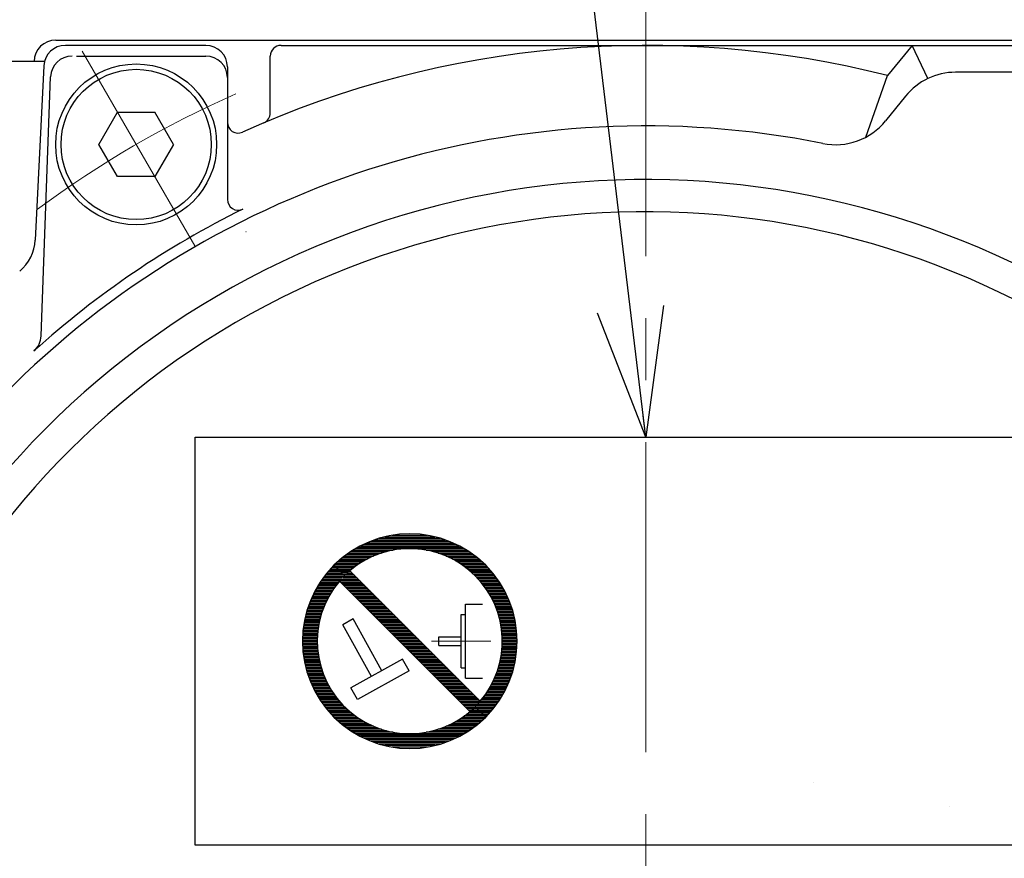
# Model space of a CAD drawing. Header units: millimetres. Extents: x 0 to 1071, y 0 to 742.
# Tile 66 of 130: x 168 to 214, y 534 to 573. Entities that reach past the tile are written whole.
import ezdxf

# ---------------------------------------------------------------- set-up
doc = ezdxf.new("R2010")
doc.units = ezdxf.units.MM
doc.header["$LTSCALE"] = 0.454724
doc.linetypes.add('CENTER', pattern=[50.8, 31.75, -6.35, 6.35, -6.35])
doc.linetypes.add('DOTSX', pattern=[6.35, 3.175, -3.175])
doc.layers.add('NoLayerName_001', color=7, linetype='Continuous')
doc.styles.get("Standard").update_dxf_attribs({"font": 'txt', "bigfont": 'extfont2'})
doc.dimstyles.get("Standard").update_dxf_attribs({"dimtxt": 2.5, "dimasz": 2.5, "dimexe": 1, "dimexo": 1, "dimtad": 1, "dimdec": 3, "dimzin": 0, "dimdsep": 46, "dimtxsty": 'Standard', "dimcen": 2.5, "dimadec": 3, "dimazin": 0, "dimtfac": 0.75, "dimtdec": 3, "dimtmove": 0, "dimatfit": 3, "dimfxl": 1, "dimarcsym": 0})

# ---------------------------------------------------------------- blocks, each defined once
blk = doc.blocks.new('*X10')
at = {"color": 7, "linetype": 'Continuous', "lineweight": 25}
for p, q in [((1.655, 8.276), (1.283, 8.276)), ((1.586, 8.345), (1.347, 8.345)), ((1.517, 8.414), (1.412, 8.414)), ((1.839, 7.862), (0.949, 7.862)), ((1.905, 7.931), (1, 7.931)), ((1.931, 8), (1.053, 8)), ((1.862, 8.069), (1.107, 8.069)), ((1.793, 8.138), (1.164, 8.138)), ((1.724, 8.207), (1.222, 8.207)), ((1.452, 7.379), (0.64, 7.379)), ((1.501, 7.448), (0.68, 7.448)), ((1.552, 7.517), (0.721, 7.517)), ((1.604, 7.586), (0.763, 7.586)), ((1.66, 7.655), (0.807, 7.655)), ((1.717, 7.724), (0.853, 7.724)), ((1.777, 7.793), (0.9, 7.793)), ((1.164, 6.897), (0.402, 6.897)), ((1.2, 6.966), (0.433, 6.966)), ((1.238, 7.034), (0.464, 7.034)), ((1.277, 7.103), (0.496, 7.103)), ((1.318, 7.172), (0.53, 7.172)), ((1.361, 7.241), (0.566, 7.241)), ((1.406, 7.31), (0.602, 7.31)), ((0.979, 6.483), (0.247, 6.483)), ((1.006, 6.552), (0.27, 6.552)), ((1.035, 6.621), (0.294, 6.621)), ((1.065, 6.69), (0.319, 6.69)), ((1.096, 6.759), (0.346, 6.759)), ((1.129, 6.828), (0.374, 6.828)), ((0.824, 6), (0.115, 6)), ((0.842, 6.069), (0.131, 6.069)), ((0.862, 6.138), (0.148, 6.138)), ((0.883, 6.207), (0.165, 6.207)), ((0.905, 6.276), (0.184, 6.276)), ((0.928, 6.345), (0.204, 6.345)), ((0.953, 6.414), (0.225, 6.414)), ((0.73, 5.517), (0.034, 5.517)), ((0.74, 5.586), (0.043, 5.586)), ((0.751, 5.655), (0.053, 5.655)), ((0.763, 5.724), (0.063, 5.724)), ((0.777, 5.793), (0.075, 5.793)), ((0.791, 5.862), (0.087, 5.862)), ((0.807, 5.931), (0.101, 5.931)), ((0.693, 5.103), (0.003, 5.103)), ((0.696, 5.172), (0.006, 5.172)), ((0.701, 5.241), (0.01, 5.241)), ((0.706, 5.31), (0.014, 5.31)), ((0.713, 5.379), (0.02, 5.379)), ((0.721, 5.448), (0.027, 5.448)), ((0.69, 4.966), (0, 4.966)), ((0.69, 4.897), (0, 4.897)), ((0.691, 5.034), (0.001, 5.034)), ((0.691, 4.828), (0.001, 4.828)), ((0.693, 4.759), (0.003, 4.759)), ((0.696, 4.69), (0.006, 4.69)), ((0.701, 4.621), (0.01, 4.621)), ((0.706, 4.552), (0.014, 4.552)), ((0.713, 4.483), (0.02, 4.483)), ((0.721, 4.414), (0.027, 4.414)), ((0.73, 4.345), (0.034, 4.345)), ((0.74, 4.276), (0.043, 4.276)), ((0.751, 4.207), (0.053, 4.207)), ((0.763, 4.138), (0.063, 4.138)), ((0.777, 4.069), (0.075, 4.069)), ((0.791, 4), (0.087, 4)), ((0.807, 3.931), (0.101, 3.931)), ((0.824, 3.862), (0.115, 3.862)), ((0.842, 3.793), (0.131, 3.793)), ((0.862, 3.724), (0.148, 3.724)), ((0.883, 3.655), (0.165, 3.655)), ((0.905, 3.586), (0.184, 3.586)), ((0.928, 3.517), (0.204, 3.517)), ((0.953, 3.448), (0.225, 3.448)), ((0.979, 3.379), (0.247, 3.379)), ((1.006, 3.31), (0.27, 3.31)), ((1.035, 3.241), (0.294, 3.241)), ((1.065, 3.172), (0.319, 3.172)), ((1.096, 3.103), (0.346, 3.103)), ((1.129, 3.034), (0.374, 3.034)), ((1.164, 2.966), (0.402, 2.966)), ((1.2, 2.897), (0.433, 2.897)), ((1.238, 2.828), (0.464, 2.828)), ((1.277, 2.759), (0.496, 2.759)), ((1.318, 2.69), (0.53, 2.69)), ((1.361, 2.621), (0.566, 2.621)), ((1.406, 2.552), (0.602, 2.552)), ((1.452, 2.483), (0.64, 2.483)), ((1.501, 2.414), (0.68, 2.414)), ((1.552, 2.345), (0.721, 2.345)), ((1.604, 2.276), (0.763, 2.276)), ((1.66, 2.207), (0.807, 2.207)), ((1.717, 2.138), (0.853, 2.138)), ((1.777, 2.069), (0.9, 2.069)), ((1.839, 2), (0.949, 2)), ((1.905, 1.931), (1, 1.931)), ((1.973, 1.862), (1.053, 1.862)), ((8.069, 1.862), (8.027, 1.862)), ((2.045, 1.793), (1.107, 1.793)), ((2.12, 1.724), (1.164, 1.724)), ((2.198, 1.655), (1.222, 1.655)), ((2.281, 1.586), (1.283, 1.586)), ((2.368, 1.517), (1.347, 1.517)), ((2.46, 1.448), (1.412, 1.448)), ((2.558, 1.379), (1.481, 1.379)), ((8.519, 1.379), (7.442, 1.379)), ((8.483, 1.448), (7.539, 1.448)), ((8.414, 1.517), (7.631, 1.517)), ((8.345, 1.586), (7.719, 1.586)), ((8.276, 1.655), (7.801, 1.655)), ((8.207, 1.724), (7.88, 1.724)), ((8.138, 1.793), (7.955, 1.793)), ((2.661, 1.31), (1.552, 1.31)), ((2.772, 1.241), (1.626, 1.241)), ((2.89, 1.172), (1.702, 1.172)), ((3.018, 1.103), (1.783, 1.103)), ((3.157, 1.034), (1.867, 1.034)), ((3.311, 0.966), (1.954, 0.966)), ((8.045, 0.966), (6.689, 0.966)), ((8.133, 1.034), (6.843, 1.034)), ((8.217, 1.103), (6.982, 1.103)), ((8.297, 1.172), (7.11, 1.172)), ((8.374, 1.241), (7.228, 1.241)), ((8.448, 1.31), (7.339, 1.31)), ((3.483, 0.897), (2.046, 0.897)), ((3.68, 0.828), (2.143, 0.828)), ((3.918, 0.759), (2.245, 0.759)), ((4.232, 0.69), (2.352, 0.69)), ((7.534, 0.621), (2.466, 0.621)), ((7.413, 0.552), (2.587, 0.552)), ((7.283, 0.483), (2.717, 0.483)), ((7.648, 0.69), (5.768, 0.69)), ((7.755, 0.759), (6.082, 0.759)), ((7.857, 0.828), (6.319, 0.828)), ((7.953, 0.897), (6.517, 0.897)), ((7.143, 0.414), (2.856, 0.414)), ((6.992, 0.345), (3.008, 0.345)), ((6.825, 0.276), (3.175, 0.276)), ((6.638, 0.207), (3.362, 0.207)), ((6.423, 0.138), (3.576, 0.138)), ((6.166, 0.069), (3.834, 0.069)), ((5.827, 0), (4.172, 0))]:
    blk.add_line(p, q, dxfattribs=at)
blk = doc.blocks.new('*X11')
at = {"color": 7, "linetype": 'Continuous', "lineweight": 25}
for p, q in [((2.096, 8.276), (4.943, 8.276)), ((2.353, 8.345), (4.686, 8.345)), ((2.692, 8.414), (4.347, 8.414)), ((1.106, 7.862), (5.932, 7.862)), ((1.236, 7.931), (5.802, 7.931)), ((1.376, 8), (5.663, 8)), ((1.528, 8.069), (5.511, 8.069)), ((1.695, 8.138), (5.344, 8.138)), ((1.881, 8.207), (5.157, 8.207)), ((0.386, 7.379), (1.676, 7.379)), ((0.474, 7.448), (1.83, 7.448)), ((0.566, 7.517), (2.002, 7.517)), ((0.662, 7.586), (2.2, 7.586)), ((0.764, 7.655), (2.438, 7.655)), ((0.871, 7.724), (2.751, 7.724)), ((0.985, 7.793), (6.053, 7.793)), ((4.287, 7.724), (6.167, 7.724)), ((4.601, 7.655), (6.274, 7.655)), ((4.839, 7.586), (6.376, 7.586)), ((5.037, 7.517), (6.473, 7.517)), ((5.209, 7.448), (6.565, 7.448)), ((5.362, 7.379), (6.652, 7.379)), ((0, 7.034), (1.077, 7.034)), ((0.037, 6.966), (0.98, 6.966)), ((0.071, 7.103), (1.181, 7.103)), ((0.105, 6.897), (0.888, 6.897)), ((0.145, 7.172), (1.291, 7.172)), ((0.222, 7.241), (1.409, 7.241)), ((0.302, 7.31), (1.537, 7.31)), ((5.501, 7.31), (6.736, 7.31)), ((5.629, 7.241), (6.817, 7.241)), ((5.748, 7.172), (6.894, 7.172)), ((5.858, 7.103), (6.968, 7.103)), ((5.961, 7.034), (7.039, 7.034)), ((6.059, 6.966), (7.107, 6.966)), ((6.151, 6.897), (7.172, 6.897)), ((0.174, 6.828), (0.801, 6.828)), ((0.243, 6.759), (0.718, 6.759)), ((0.312, 6.69), (0.639, 6.69)), ((0.381, 6.621), (0.564, 6.621)), ((0.45, 6.552), (0.493, 6.552)), ((6.238, 6.828), (7.236, 6.828)), ((6.321, 6.759), (7.297, 6.759)), ((6.399, 6.69), (7.355, 6.69)), ((6.474, 6.621), (7.412, 6.621)), ((6.546, 6.552), (7.467, 6.552)), ((6.614, 6.483), (7.519, 6.483)), ((6.68, 6.414), (7.57, 6.414)), ((6.742, 6.345), (7.619, 6.345)), ((6.802, 6.276), (7.666, 6.276)), ((6.86, 6.207), (7.712, 6.207)), ((6.915, 6.138), (7.756, 6.138)), ((6.968, 6.069), (7.798, 6.069)), ((7.018, 6), (7.839, 6)), ((7.067, 5.931), (7.879, 5.931)), ((7.113, 5.862), (7.917, 5.862)), ((7.158, 5.793), (7.953, 5.793)), ((7.201, 5.724), (7.989, 5.724)), ((7.242, 5.655), (8.023, 5.655)), ((7.282, 5.586), (8.055, 5.586)), ((7.319, 5.517), (8.087, 5.517)), ((7.355, 5.448), (8.117, 5.448)), ((7.39, 5.379), (8.146, 5.379)), ((7.423, 5.31), (8.173, 5.31)), ((7.455, 5.241), (8.2, 5.241)), ((7.485, 5.172), (8.225, 5.172)), ((7.513, 5.103), (8.249, 5.103)), ((7.541, 5.034), (8.272, 5.034)), ((7.567, 4.966), (8.294, 4.966)), ((7.591, 4.897), (8.315, 4.897)), ((7.614, 4.828), (8.335, 4.828)), ((7.636, 4.759), (8.354, 4.759)), ((7.657, 4.69), (8.371, 4.69)), ((7.677, 4.621), (8.388, 4.621)), ((7.695, 4.552), (8.404, 4.552)), ((7.712, 4.483), (8.418, 4.483)), ((7.728, 4.414), (8.432, 4.414)), ((7.743, 4.345), (8.444, 4.345)), ((7.756, 4.276), (8.456, 4.276)), ((7.768, 4.207), (8.467, 4.207)), ((7.78, 4.138), (8.476, 4.138)), ((7.79, 4.069), (8.485, 4.069)), ((7.798, 4), (8.492, 4)), ((7.806, 3.931), (8.499, 3.931)), ((7.813, 3.862), (8.505, 3.862)), ((7.818, 3.793), (8.51, 3.793)), ((7.823, 3.724), (8.513, 3.724)), ((7.823, 3.241), (8.513, 3.241)), ((7.826, 3.655), (8.516, 3.655)), ((7.826, 3.31), (8.516, 3.31)), ((7.828, 3.586), (8.518, 3.586)), ((7.828, 3.379), (8.518, 3.379)), ((7.829, 3.517), (8.519, 3.517)), ((7.829, 3.448), (8.519, 3.448)), ((7.768, 2.759), (8.467, 2.759)), ((7.78, 2.828), (8.476, 2.828)), ((7.79, 2.897), (8.485, 2.897)), ((7.798, 2.966), (8.492, 2.966)), ((7.806, 3.034), (8.499, 3.034)), ((7.813, 3.103), (8.505, 3.103)), ((7.818, 3.172), (8.51, 3.172)), ((7.677, 2.345), (8.388, 2.345)), ((7.695, 2.414), (8.404, 2.414)), ((7.712, 2.483), (8.418, 2.483)), ((7.728, 2.552), (8.432, 2.552)), ((7.743, 2.621), (8.444, 2.621)), ((7.756, 2.69), (8.456, 2.69)), ((7.513, 1.862), (8.249, 1.862)), ((7.541, 1.931), (8.272, 1.931)), ((7.567, 2), (8.294, 2)), ((7.591, 2.069), (8.315, 2.069)), ((7.614, 2.138), (8.335, 2.138)), ((7.636, 2.207), (8.354, 2.207)), ((7.657, 2.276), (8.371, 2.276)), ((7.282, 1.379), (8.055, 1.379)), ((7.319, 1.448), (8.087, 1.448)), ((7.355, 1.517), (8.117, 1.517)), ((7.39, 1.586), (8.146, 1.586)), ((7.423, 1.655), (8.173, 1.655)), ((7.455, 1.724), (8.2, 1.724)), ((7.485, 1.793), (8.225, 1.793)), ((7.018, 0.966), (7.839, 0.966)), ((7.067, 1.034), (7.879, 1.034)), ((7.113, 1.103), (7.917, 1.103)), ((7.158, 1.172), (7.953, 1.172)), ((7.201, 1.241), (7.989, 1.241)), ((7.242, 1.31), (8.023, 1.31)), ((6.614, 0.483), (7.519, 0.483)), ((6.68, 0.552), (7.57, 0.552)), ((6.742, 0.621), (7.619, 0.621)), ((6.802, 0.69), (7.666, 0.69)), ((6.86, 0.759), (7.712, 0.759)), ((6.915, 0.828), (7.756, 0.828)), ((6.968, 0.897), (7.798, 0.897)), ((6.588, 0.414), (7.467, 0.414)), ((6.657, 0.345), (7.412, 0.345)), ((6.726, 0.276), (7.355, 0.276)), ((6.795, 0.207), (7.297, 0.207)), ((6.864, 0.138), (7.236, 0.138)), ((6.933, 0.069), (7.172, 0.069)), ((7.002, 0), (7.107, 0))]:
    blk.add_line(p, q, dxfattribs=at)
blk = doc.blocks.new('*X12')
at = {"color": 7, "linetype": 'Continuous', "lineweight": 25}
for p, q in [((0.548, 6.483), (0.405, 6.483)), ((0.962, 6.069), (0, 6.069)), ((1.031, 6), (0.056, 6)), ((0.893, 6.138), (0.06, 6.138)), ((0.824, 6.207), (0.123, 6.207)), ((0.755, 6.276), (0.189, 6.276)), ((0.686, 6.345), (0.258, 6.345)), ((0.617, 6.414), (0.33, 6.414)), ((1.1, 5.931), (0.125, 5.931)), ((1.169, 5.862), (0.193, 5.862)), ((1.238, 5.793), (0.262, 5.793)), ((1.307, 5.724), (0.331, 5.724)), ((1.376, 5.655), (0.4, 5.655)), ((1.445, 5.586), (0.469, 5.586)), ((1.514, 5.517), (0.538, 5.517)), ((1.583, 5.448), (0.607, 5.448)), ((1.652, 5.379), (0.676, 5.379)), ((1.721, 5.31), (0.745, 5.31)), ((1.789, 5.241), (0.814, 5.241)), ((1.858, 5.172), (0.883, 5.172)), ((1.927, 5.103), (0.952, 5.103)), ((1.996, 5.034), (1.021, 5.034)), ((2.065, 4.966), (1.09, 4.966)), ((2.134, 4.897), (1.159, 4.897)), ((2.203, 4.828), (1.228, 4.828)), ((2.272, 4.759), (1.297, 4.759)), ((2.341, 4.69), (1.366, 4.69)), ((2.41, 4.621), (1.435, 4.621)), ((2.479, 4.552), (1.504, 4.552)), ((2.548, 4.483), (1.573, 4.483)), ((2.617, 4.414), (1.642, 4.414)), ((2.686, 4.345), (1.711, 4.345)), ((2.755, 4.276), (1.78, 4.276)), ((2.824, 4.207), (1.849, 4.207)), ((2.893, 4.138), (1.918, 4.138)), ((2.962, 4.069), (1.987, 4.069)), ((3.031, 4), (2.056, 4)), ((3.1, 3.931), (2.125, 3.931)), ((3.169, 3.862), (2.193, 3.862)), ((3.238, 3.793), (2.262, 3.793)), ((3.307, 3.724), (2.331, 3.724)), ((3.376, 3.655), (2.4, 3.655)), ((3.445, 3.586), (2.469, 3.586)), ((3.514, 3.517), (2.538, 3.517)), ((3.583, 3.448), (2.607, 3.448)), ((3.652, 3.379), (2.676, 3.379)), ((3.721, 3.31), (2.745, 3.31)), ((3.789, 3.241), (2.814, 3.241)), ((3.858, 3.172), (2.883, 3.172)), ((3.927, 3.103), (2.952, 3.103)), ((3.996, 3.034), (3.021, 3.034)), ((4.065, 2.966), (3.09, 2.966)), ((4.134, 2.897), (3.159, 2.897)), ((4.203, 2.828), (3.228, 2.828)), ((4.272, 2.759), (3.297, 2.759)), ((4.341, 2.69), (3.366, 2.69)), ((4.41, 2.621), (3.435, 2.621)), ((4.479, 2.552), (3.504, 2.552)), ((4.548, 2.483), (3.573, 2.483)), ((4.617, 2.414), (3.642, 2.414)), ((4.686, 2.345), (3.711, 2.345)), ((4.755, 2.276), (3.78, 2.276)), ((4.824, 2.207), (3.849, 2.207)), ((4.893, 2.138), (3.918, 2.138)), ((4.962, 2.069), (3.987, 2.069)), ((5.031, 2), (4.056, 2)), ((5.1, 1.931), (4.125, 1.931)), ((5.169, 1.862), (4.193, 1.862)), ((5.238, 1.793), (4.262, 1.793)), ((5.307, 1.724), (4.331, 1.724)), ((5.376, 1.655), (4.4, 1.655)), ((5.445, 1.586), (4.469, 1.586)), ((5.514, 1.517), (4.538, 1.517)), ((5.583, 1.448), (4.607, 1.448)), ((5.652, 1.379), (4.676, 1.379)), ((5.721, 1.31), (4.745, 1.31)), ((5.789, 1.241), (4.814, 1.241)), ((5.858, 1.172), (4.883, 1.172)), ((5.927, 1.103), (4.952, 1.103)), ((5.996, 1.034), (5.021, 1.034)), ((6.065, 0.966), (5.09, 0.966)), ((6.134, 0.897), (5.159, 0.897)), ((6.203, 0.828), (5.228, 0.828)), ((6.272, 0.759), (5.297, 0.759)), ((6.341, 0.69), (5.366, 0.69)), ((6.41, 0.621), (5.435, 0.621)), ((6.479, 0.552), (5.504, 0.552)), ((6.548, 0.483), (5.573, 0.483)), ((6.49, 0.414), (5.642, 0.414)), ((6.428, 0.345), (5.711, 0.345)), ((6.362, 0.276), (5.78, 0.276)), ((6.294, 0.207), (5.849, 0.207)), ((6.222, 0.138), (5.918, 0.138)), ((6.147, 0.069), (5.987, 0.069)), ((6.069, 0), (6.056, 0))]:
    blk.add_line(p, q, dxfattribs=at)
blk = doc.blocks.new('JZB_0006')
at = {"layer": 'NoLayerName_001', "color": 7, "linetype": 'Continuous', "lineweight": 25}
for p, q in [((8.282, 2.206), (2.206, 8.282)), ((7.794, 1.718), (1.718, 7.794)), ((7.595, 6.724), (8.381, 6.724)), ((7.595, 3.276), (7.595, 6.724)), ((2.363, 6.035), (1.881, 5.767)), ((3.703, 3.623), (2.363, 6.035)), ((7.388, 3.759), (7.388, 6.241)), ((7.388, 6.241), (7.595, 6.241)), ((3.22, 3.355), (1.881, 5.767)), ((6.354, 5.207), (7.388, 5.207)), ((6.354, 4.793), (6.354, 5.207)), ((6.354, 4.793), (7.388, 4.793)), ((4.667, 4.159), (2.256, 2.819)), ((4.969, 3.616), (4.667, 4.159)), ((7.388, 3.759), (7.595, 3.759)), ((4.969, 3.616), (2.557, 2.277)), ((7.595, 3.276), (8.381, 3.276)), ((2.557, 2.277), (2.256, 2.819))]:
    blk.add_line(p, q, dxfattribs=at)
at = {"layer": 'NoLayerName_001', "color": 2, "linetype": 'CENTER', "lineweight": 13}
blk.add_line((6.009, 5), (8.777, 5), dxfattribs=at)
at = {"layer": 'NoLayerName_001', "color": 7, "linetype": 'Continuous', "lineweight": 25}
for radius, start, end in [(5, 315, 135), (4.31, 319.5886, 130.4114), (5, 135, 315), (4.31, 139.5886, 319.5886)]:
    blk.add_arc((5, 5), radius, start, end, dxfattribs=at)
for name, p in [('*X11', (1.481, 1.517)), ('*X10', (0, 0.069)), ('*X12', (1.733, 1.724))]:
    blk.add_blockref(name, p, dxfattribs=at)

msp = doc.modelspace()

# ---------------------------------------------------------------- linework, layer by layer
at = {"layer": 'NoLayerName_001', "color": 2, "linetype": 'CENTER', "lineweight": 13}
for p, q in [((197.187255, 576.210011), (197.187255, 478.12195)), ((170.925133, 571.326783), (176.163711, 562.253299))]:
    msp.add_line(p, q, dxfattribs=at)
at = {"layer": 'NoLayerName_001', "color": 7, "linetype": 'Continuous', "lineweight": 25}
for p, q in [((169.687255, 571.839453), (224.687255, 571.839453)), ((176.687255, 571.589453), (170.138321, 571.589453)), ((180.187255, 571.589453), (224.236189, 571.589453)), ((209.590711, 571.589453), (208.451251, 570.181137)), ((210.326846, 570.046943), (209.590711, 571.589453)), ((169.170075, 570.839453), (158.651557, 570.839453)), ((170.652043, 571.089453), (176.687255, 571.089453)), ((179.687255, 568.443003), (179.687255, 571.089453)), ((169.139578, 570.639583), (168.731938, 562.518118)), ((177.687255, 570.589453), (177.687255, 564.414056)), ((222.187248, 570.339453), (211.618947, 570.339453)), ((169.003026, 558.060198), (169.45147, 570.126592)), ((207.429968, 567.313191), (208.451251, 570.181137)), ((209.286725, 569.226444), (208.356149, 568.076302)), ((171.705204, 566.97566), (172.57123, 568.47566)), ((172.57123, 568.47566), (174.30328, 568.47566)), ((175.169306, 566.97566), (174.30328, 568.47566)), ((172.57123, 565.47566), (171.705204, 566.97566)), ((175.169306, 566.97566), (174.30328, 565.47566)), ((174.30328, 565.47566), (172.57123, 565.47566)), ((176.187255, 534.339453), (176.187255, 553.339453)), ((176.187255, 553.339453), (218.187255, 553.339453)), ((218.187255, 534.339453), (176.187255, 534.339453))]:
    msp.add_line(p, q, dxfattribs=at)
for radius in [3.75, 3.5]:
    msp.add_circle((173.437255, 566.97566), radius, dxfattribs=at)
for centre, radius, start, end in [((169.687255, 570.839453), 1, 90, 180), ((170.138321, 570.589453), 1, 90, 177.1265675), ((176.687255, 570.589453), 1, 0, 90), ((197.187255, 525.839453), 45.75, 75.7467924, 114.2557789), ((180.187255, 571.089453), 0.5, 90, 180), ((170.450781, 570.089453), 1, 90, 177.8715975), ((176.687255, 570.089453), 1, 0, 90), ((211.618947, 567.339453), 3, 90, 141.0238323), ((179.187255, 568.443003), 0.5, 292.9040578, 0), ((178.187255, 568.006531), 0.5, 180, 294.2557789), ((206.023926, 569.963293), 3, 258.6752061, 321.0238323), ((197.187255, 525.839453), 42, 78.6752061, 135.4020553), ((197.187255, 525.839453), 39.5, 318.3301343, 270), ((178.187255, 564.414056), 0.5, 180, 296.2226465), ((197.187255, 525.839453), 38, 319.6850908, 270.7162159), ((197.187255, 525.839453), 42.5, 116.2226465, 132.1354797), ((177.200962, 565.598701), 3, 296.6878931, 296.8686375), ((166.734453, 562.618378), 2, 309.6246203, 357.1265675), ((168.003716, 558.097337), 1, 312.1354797, 357.8715975)]:
    msp.add_arc(centre, radius, start, end, dxfattribs=at)
at = {"layer": 'NoLayerName_001', "color": 2, "linetype": 'CENTER', "lineweight": 13}
msp.add_arc((197.187255, 525.839453), 47.5, 113.7137577, 126.6304392, dxfattribs=at)
at = {"layer": 'NoLayerName_001', "color": 7, "linetype": 'DOTSX', "lineweight": 13}
for radius, start, end in [(3.5, 178.2087168, 178.2321378), (3, 340.47537, 340.542631)]:
    msp.add_arc((208.505844, 537.129552), radius, start, end, dxfattribs=at)

# ---------------------------------------------------------------- block references
at = {"layer": 'NoLayerName_001'}
msp.add_blockref('JZB_0006', (181.187256, 538.839478), dxfattribs=at)

# ---------------------------------------------------------------- leaders
at = {"layer": 'NoLayerName_001', "color": 7, "linetype": 'Continuous', "lineweight": 13, "annotation_type": 0, "has_hookline": 1, "hookline_direction": 1, "text_width": 46.40232}
msp.add_leader([(197.187255, 553.339453), (190.822889, 606.14023), (184.822889, 606.14023)], dimstyle='Standard', override={"dimtxt": 8.4, "dimasz": 6, "dimldrblk": 'OPEN30'}, dxfattribs=at)

doc.saveas('drawing.dxf')
